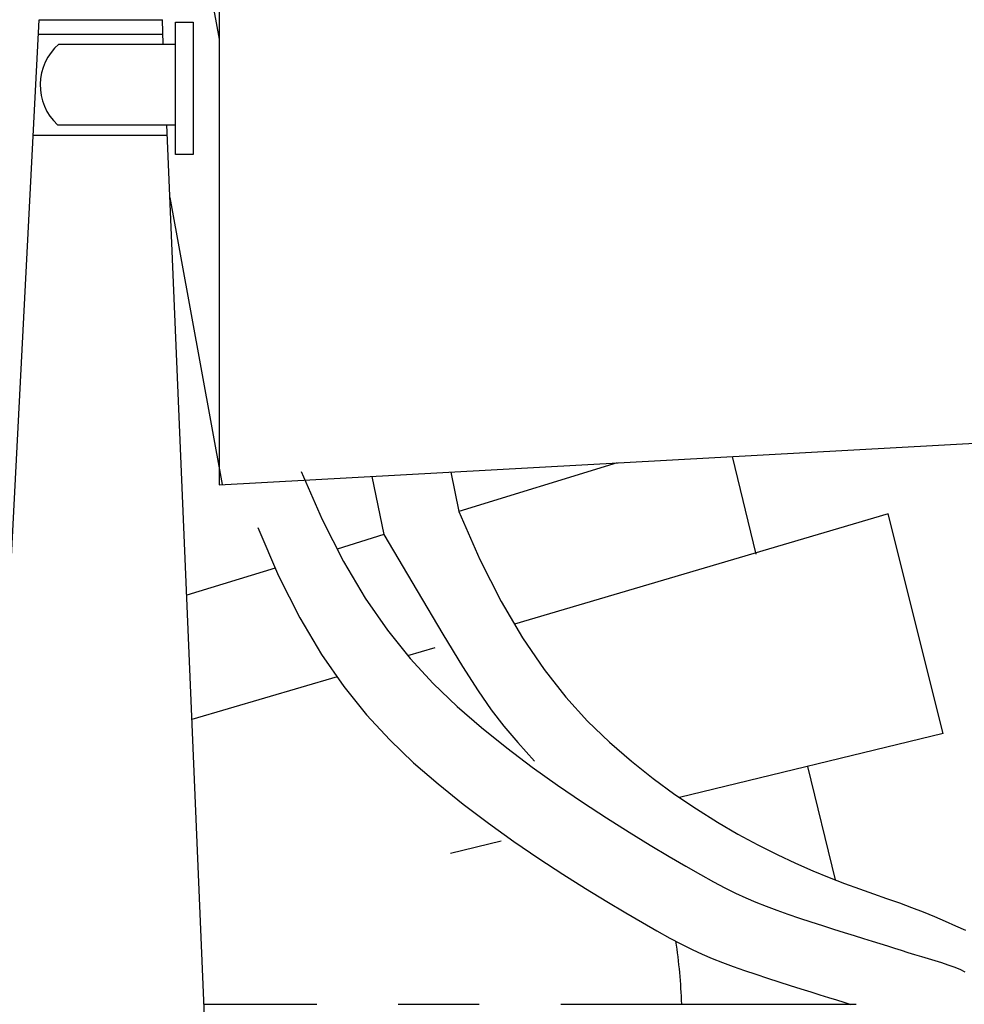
# Model space of a CAD drawing. Extents: x 0.9 to 11.8, y 2 to 7.2.
# Tile 8 of 18: x 5.034 to 5.356, y 3.673 to 4.009. Entities that reach past the tile are written whole.
import ezdxf

# ---------------------------------------------------------------- set-up
doc = ezdxf.new("R2010")
doc.units = 0
doc.header["$MEASUREMENT"] = 0
doc.layers.get('0').update_dxf_attribs({"linetype": 'CONTINUOUS'})

msp = doc.modelspace()

# ---------------------------------------------------------------- linework, layer by layer
for p, q in [((5.021331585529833, 4.439623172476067), (5.102225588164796, 4.002568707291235)), ((5.102225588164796, 4.109746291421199), (5.102225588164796, 3.850348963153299)), ((5.00350976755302, 3.294826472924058), (5.040763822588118, 4.009103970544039)), ((5.040763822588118, 4.009103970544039), (5.082896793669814, 4.009103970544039)), ((5.0872761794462, 3.963167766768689), (5.0872761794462, 4.008356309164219)), ((5.0872761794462, 4.008356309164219), (5.093267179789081, 4.008356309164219)), ((5.093267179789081, 4.008356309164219), (5.093267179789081, 3.96316776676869)), ((5.040508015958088, 4.004199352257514), (5.083035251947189, 4.004199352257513)), ((5.047454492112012, 4.00085902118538), (5.087276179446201, 4.000859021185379)), ((5.046995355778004, 3.97330128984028), (5.0872761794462, 3.973301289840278)), ((5.038709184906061, 3.969710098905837), (5.084508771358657, 3.969710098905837)), ((5.093267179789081, 3.96316776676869), (5.0872761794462, 3.96316776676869)), ((5.102225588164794, 3.850348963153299), (5.500768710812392, 3.872405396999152)), ((5.277210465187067, 3.86003309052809), (5.285351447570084, 3.826642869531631)), ((5.238072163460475, 3.857867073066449), (5.184005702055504, 3.841219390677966)), ((5.130220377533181, 3.854952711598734), (5.137365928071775, 3.838543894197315)), ((5.181217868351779, 3.854720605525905), (5.184005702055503, 3.841219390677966)), ((5.184005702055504, 3.841219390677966), (5.191146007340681, 3.824815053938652)), ((5.330468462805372, 3.840450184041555), (5.202950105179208, 3.802717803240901)), ((5.349217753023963, 3.765451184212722), (5.330468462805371, 3.840450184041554)), ((5.137365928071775, 3.838543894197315), (5.144633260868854, 3.824202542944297)), ((5.115343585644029, 3.835726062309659), (5.122489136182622, 3.81931724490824)), ((5.158384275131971, 3.833330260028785), (5.142472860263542, 3.828430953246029)), ((5.144633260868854, 3.824202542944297), (5.15203966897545, 3.811676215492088)), ((5.191146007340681, 3.824815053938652), (5.198376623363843, 3.810505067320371)), ((5.121352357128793, 3.821927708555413), (5.091123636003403, 3.812619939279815)), ((5.122489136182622, 3.81931724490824), (5.129756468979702, 3.804975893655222)), ((5.15203966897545, 3.811676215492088), (5.159602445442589, 3.800712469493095)), ((5.198376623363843, 3.810505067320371), (5.205683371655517, 3.798063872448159)), ((5.129756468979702, 3.804975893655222), (5.137162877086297, 3.792449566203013)), ((5.159602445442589, 3.800712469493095), (5.167338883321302, 3.791058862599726)), ((5.205683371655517, 3.798063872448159), (5.21305207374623, 3.787265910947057)), ((5.137162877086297, 3.792449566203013), (5.144725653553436, 3.78148582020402)), ((5.167338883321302, 3.791058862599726), (5.175266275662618, 3.782462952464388)), ((5.21305207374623, 3.787265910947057), (5.220468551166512, 3.777885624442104)), ((5.144725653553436, 3.78148582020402), (5.15246209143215, 3.771832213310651)), ((5.175266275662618, 3.782462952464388), (5.183401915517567, 3.774672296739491)), ((5.220468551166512, 3.777885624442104), (5.22791862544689, 3.769697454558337)), ((5.183401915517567, 3.774672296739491), (5.191763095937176, 3.76743445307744)), ((5.15246209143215, 3.771832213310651), (5.160389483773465, 3.763236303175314)), ((5.22791862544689, 3.769697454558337), (5.235388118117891, 3.762475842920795)), ((5.191763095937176, 3.76743445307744), (5.200341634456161, 3.760544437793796)), ((5.160389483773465, 3.763236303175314), (5.168525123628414, 3.755445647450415)), ((5.235388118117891, 3.762475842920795), (5.242862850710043, 3.755995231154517)), ((5.349217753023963, 3.765451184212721), (5.25934054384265, 3.743537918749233)), ((5.200341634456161, 3.760544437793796), (5.209027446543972, 3.753987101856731)), ((5.242862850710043, 3.755995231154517), (5.250324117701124, 3.7500640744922)), ((5.168525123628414, 3.755445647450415), (5.176886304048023, 3.748207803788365)), ((5.209027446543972, 3.753987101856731), (5.217684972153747, 3.747794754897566)), ((5.303017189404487, 3.754186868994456), (5.312453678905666, 3.715483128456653)), ((5.250324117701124, 3.7500640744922), (5.257735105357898, 3.744626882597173)), ((5.176886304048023, 3.748207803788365), (5.185464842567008, 3.741317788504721)), ((5.217684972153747, 3.747794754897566), (5.226178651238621, 3.741999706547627)), ((5.257735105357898, 3.744626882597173), (5.265054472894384, 3.739662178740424)), ((5.185464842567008, 3.741317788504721), (5.19415065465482, 3.734760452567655)), ((5.226178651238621, 3.741999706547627), (5.234372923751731, 3.736634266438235)), ((5.265054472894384, 3.739662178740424), (5.272240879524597, 3.735148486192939)), ((5.234372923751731, 3.736634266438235), (5.242132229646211, 3.731730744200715)), ((5.19415065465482, 3.734760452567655), (5.202808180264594, 3.728568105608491)), ((5.272240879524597, 3.735148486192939), (5.279252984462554, 3.731064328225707)), ((5.242132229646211, 3.731730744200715), (5.2493210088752, 3.727321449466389)), ((5.279252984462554, 3.731064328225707), (5.28604944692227, 3.727388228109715)), ((5.198431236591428, 3.728687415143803), (5.181160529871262, 3.72447658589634)), ((5.202808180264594, 3.728568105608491), (5.211301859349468, 3.722773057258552)), ((5.2493210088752, 3.727321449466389), (5.255803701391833, 3.723438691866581)), ((5.28604944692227, 3.727388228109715), (5.292588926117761, 3.72409870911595)), ((5.211301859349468, 3.722773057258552), (5.219496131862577, 3.71740761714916)), ((5.255803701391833, 3.723438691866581), (5.261489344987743, 3.720097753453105)), ((5.292588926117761, 3.72409870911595), (5.298830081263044, 3.721174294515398)), ((5.261489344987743, 3.720097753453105), (5.266465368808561, 3.71724580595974)), ((5.298830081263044, 3.721174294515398), (5.304742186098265, 3.718589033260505)), ((5.219496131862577, 3.71740761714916), (5.227255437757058, 3.71250409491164)), ((5.266465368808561, 3.71724580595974), (5.270863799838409, 3.714812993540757)), ((5.304742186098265, 3.718589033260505), (5.310336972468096, 3.716299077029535)), ((5.310336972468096, 3.716299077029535), (5.315636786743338, 3.71425610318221)), ((5.227255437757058, 3.71250409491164), (5.234444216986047, 3.708094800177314)), ((5.270863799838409, 3.714812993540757), (5.274816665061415, 3.712729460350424)), ((5.274816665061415, 3.712729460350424), (5.278455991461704, 3.710925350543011)), ((5.315636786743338, 3.71425610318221), (5.320663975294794, 3.712411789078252)), ((5.320663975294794, 3.712411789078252), (5.325440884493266, 3.710717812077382)), ((5.278455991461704, 3.710925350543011), (5.281913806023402, 3.709330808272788)), ((5.281913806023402, 3.709330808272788), (5.285322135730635, 3.707875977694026)), ((5.325440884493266, 3.710717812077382), (5.329989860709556, 3.709125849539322)), ((5.329989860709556, 3.709125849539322), (5.334333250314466, 3.707587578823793)), ((5.234444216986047, 3.708094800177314), (5.240926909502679, 3.704212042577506)), ((5.285322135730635, 3.707875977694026), (5.288813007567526, 3.706491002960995)), ((5.288813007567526, 3.706491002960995), (5.292486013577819, 3.705119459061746)), ((5.334333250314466, 3.707587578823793), (5.3384933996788, 3.706054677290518)), ((5.3384933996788, 3.706054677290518), (5.342489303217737, 3.704490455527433)), ((5.240926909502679, 3.704212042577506), (5.246612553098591, 3.70087110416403)), ((5.292486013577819, 3.705119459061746), (5.29631100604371, 3.703758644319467)), ((5.29631100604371, 3.703758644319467), (5.300225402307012, 3.702419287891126)), ((5.300225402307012, 3.702419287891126), (5.304166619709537, 3.701112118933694)), ((5.342489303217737, 3.704490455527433), (5.346326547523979, 3.702904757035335)), ((5.346326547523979, 3.702904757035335), (5.350007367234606, 3.701319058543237)), ((5.246612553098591, 3.70087110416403), (5.251588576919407, 3.698019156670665)), ((5.304166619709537, 3.701112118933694), (5.308072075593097, 3.699847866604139)), ((5.308072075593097, 3.699847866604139), (5.311879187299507, 3.698637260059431)), ((5.311879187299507, 3.698637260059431), (5.315525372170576, 3.697491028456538)), ((5.350007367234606, 3.701319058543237), (5.353533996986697, 3.699754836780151)), ((5.353533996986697, 3.699754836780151), (5.356908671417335, 3.698233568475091)), ((5.251588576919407, 3.698019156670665), (5.255987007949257, 3.695586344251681)), ((5.255987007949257, 3.695586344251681), (5.259939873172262, 3.693502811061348)), ((5.315525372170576, 3.697491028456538), (5.318948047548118, 3.696419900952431)), ((5.318948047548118, 3.696419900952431), (5.322101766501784, 3.695431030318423)), ((5.322101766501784, 3.695431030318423), (5.325009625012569, 3.6945172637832)), ((5.259939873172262, 3.693502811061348), (5.263579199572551, 3.691698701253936)), ((5.325009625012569, 3.6945172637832), (5.327711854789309, 3.693667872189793)), ((5.327711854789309, 3.693667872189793), (5.33024868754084, 3.692872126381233)), ((5.33024868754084, 3.692872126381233), (5.332660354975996, 3.69211929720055)), ((5.332660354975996, 3.69211929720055), (5.334987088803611, 3.691398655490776)), ((5.263579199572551, 3.691698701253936), (5.267037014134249, 3.690104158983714)), ((5.267037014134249, 3.690104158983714), (5.270445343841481, 3.688649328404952)), ((5.270445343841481, 3.688649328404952), (5.273936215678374, 3.68726435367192)), ((5.334987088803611, 3.691398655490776), (5.337269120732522, 3.69069947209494)), ((5.337269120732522, 3.69069947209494), (5.339546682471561, 3.690011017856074)), ((5.339546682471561, 3.690011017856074), (5.341848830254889, 3.689323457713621)), ((5.341848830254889, 3.689323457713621), (5.344159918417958, 3.688630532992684)), ((5.344159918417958, 3.688630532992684), (5.346453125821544, 3.687926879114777)), ((5.273936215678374, 3.68726435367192), (5.277609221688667, 3.685892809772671)), ((5.277609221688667, 3.685892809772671), (5.281434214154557, 3.684531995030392)), ((5.346453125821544, 3.687926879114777), (5.348701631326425, 3.687207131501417)), ((5.348701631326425, 3.687207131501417), (5.350878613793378, 3.686465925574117)), ((5.350878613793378, 3.686465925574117), (5.352957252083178, 3.685697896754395)), ((5.352957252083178, 3.685697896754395), (5.354910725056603, 3.684897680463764)), ((5.281434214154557, 3.684531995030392), (5.285348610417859, 3.683192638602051)), ((5.285348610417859, 3.683192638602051), (5.289289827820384, 3.681885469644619)), ((5.289289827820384, 3.681885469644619), (5.293195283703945, 3.680621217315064)), ((5.354910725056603, 3.684897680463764), (5.35671221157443, 3.68405991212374)), ((5.293195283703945, 3.680621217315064), (5.297002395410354, 3.679410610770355)), ((5.297002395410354, 3.679410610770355), (5.300648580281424, 3.678264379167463)), ((5.300648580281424, 3.678264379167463), (5.304071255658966, 3.677193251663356)), ((5.304071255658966, 3.677193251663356), (5.307224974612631, 3.676204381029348)), ((5.307224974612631, 3.676204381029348), (5.310132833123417, 3.675290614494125)), ((5.310132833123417, 3.675290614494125), (5.312835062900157, 3.674441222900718)), ((5.097002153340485, 3.673016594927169), (5.135572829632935, 3.673016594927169)), ((5.163222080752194, 3.673016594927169), (5.19097811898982, 3.673016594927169)), ((5.218737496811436, 3.673016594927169), (5.319571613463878, 3.673016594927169)), ((5.312835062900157, 3.674441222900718), (5.315371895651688, 3.673645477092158)), ((5.315371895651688, 3.673645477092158), (5.317783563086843, 3.672892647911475))]:
    msp.add_line(p, q)
for points in [[(5.083035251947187, 4.000859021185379), (5.082802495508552, 4.009103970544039)], [(5.112487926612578, 3.30525962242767), (5.084357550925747, 3.973301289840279)], [(5.085404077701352, 3.948448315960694), (5.103262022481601, 3.85040632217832)], [(5.154337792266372, 3.853232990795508), (5.158384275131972, 3.833330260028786)], [(5.158384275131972, 3.833330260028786), (5.169740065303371, 3.814091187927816), (5.17848319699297, 3.799398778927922), (5.185216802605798, 3.788346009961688), (5.190544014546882, 3.780025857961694), (5.195067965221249, 3.773531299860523), (5.199391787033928, 3.767955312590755), (5.204118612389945, 3.762390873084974), (5.209851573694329, 3.755930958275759)], [(5.175825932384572, 3.794691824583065), (5.166447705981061, 3.791916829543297)], [(5.142432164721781, 3.784810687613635), (5.092911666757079, 3.77015768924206)]]:
    msp.add_lwpolyline(points)
for centre, radius, start, end in [((5.059631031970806, 3.986873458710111), 0.01854357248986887, 131.044482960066, 227.0464962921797), ((5.071068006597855, 3.666375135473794), 0.189101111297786, 2.012710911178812, 8.550149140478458)]:
    msp.add_arc(centre, radius, start, end)

doc.saveas('drawing.dxf')
